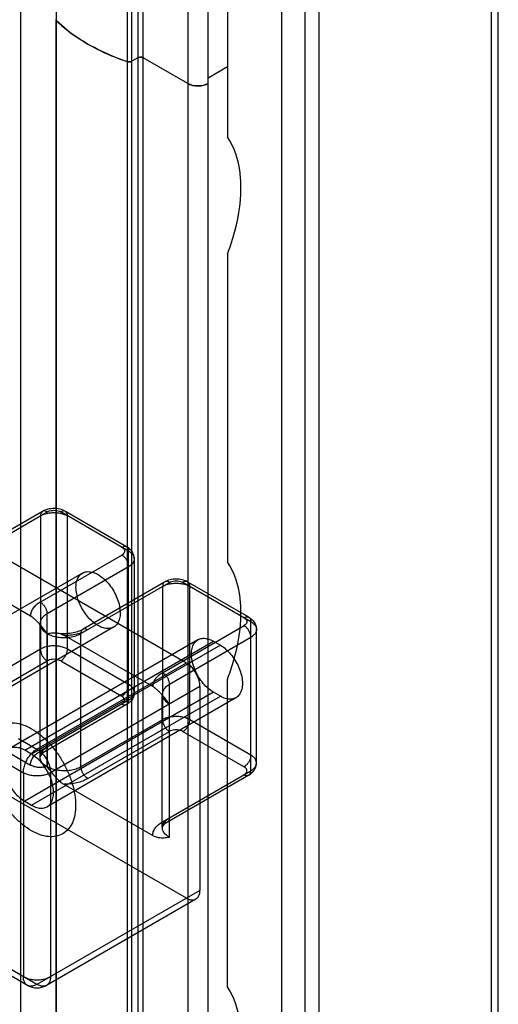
# Model space of a CAD drawing. Header units: millimetres. Extents: x 461 to 571, y 111 to 1330.
# Tile 9 of 24: x 515 to 565, y 348 to 450. Entities that reach past the tile are written whole.
import ezdxf

# ---------------------------------------------------------------- set-up
doc = ezdxf.new("R2010")
doc.units = ezdxf.units.MM
doc.header["$LTSCALE"] = 93.666717
doc.layers.get('0').update_dxf_attribs({"linetype": 'CONTINUOUS'})
doc.layers.add('INTFCLR_14552', color=7, linetype='CONTINUOUS')

msp = doc.modelspace()

# ---------------------------------------------------------------- linework, layer by layer
at = {"color": 7}
for p, q in [((515.58, 290.11), (515.58, 1272.36)), ((542.7, 1269.93), (542.7, 132.54)), ((519.28, 286.61), (519.28, 1268.86)), ((545.18, 131.11), (545.18, 1268.5)), ((527.74, 1265.01), (527.74, 282.76)), ((528.3, 282.76), (528.3, 1265.01)), ((526.63, 1264.62), (526.63, 282.36)), ((527.12, 282.4), (527.12, 1264.65)), ((532.94, 1262.33), (532.94, 280.08)), ((535.06, 280.08), (535.06, 1262.33)), ((564.55, 461.75), (564.55, 322.66)), ((565.28, 323.68), (565.28, 462.18)), ((537.07, 457.52), (537.07, 438.25)), ((546.59, 451.38), (546.59, 309.43)), ((519.22, 450.32), (519.22, 286.73)), ((527.74, 446.47), (527.12, 446.11)), ((532.94, 443.79), (528.3, 446.47)), ((537.07, 445.52), (535.06, 444.36)), ((537.07, 426.01), (537.07, 394)), ((537.07, 349.75), (537.07, 381.75))]:
    msp.add_line(p, q, dxfattribs=at)
for centre, radius, start, end in [((519.35, 450.44), 0.131, 180.0916, 190.1655), ((526.83, 446.72), 0.678, 266.605, 274.0384), ((526.84, 446.69), 0.651, 273.9604, 281.5711), ((534, 446.12), 2.58, 264.8186, 275.1817)]:
    msp.add_arc(centre, radius, start, end, dxfattribs=at)
for points in [[(519.28, 450.32), (519.25, 450.35), (519.22, 450.39), (519.22, 450.44)], [(526.63, 446.07), (526.68, 446.06), (526.74, 446.05), (526.79, 446.04)], [(526.97, 446.05), (527.02, 446.06), (527.07, 446.08), (527.12, 446.11)]]:
    msp.add_open_spline(points, degree=3, dxfattribs=at)
for points, knots in [([(519.28, 450.32), (519.5, 450.1), (520.5, 449.2), (521.61, 448.44), (522.49, 447.93)], [0, 0, 0, 0, 0.237305, 1, 1, 1, 1]), ([(522.49, 447.93), (522.19, 448.1), (521.05, 448.8), (519.98, 449.63), (519.28, 450.32)], [0, 0, 0, 0, 0.263136, 1, 1, 1, 1]), ([(522.49, 447.93), (522.8, 447.75), (524.13, 447.03), (525.54, 446.45), (526.63, 446.07)], [0, 0, 0, 0, 0.239853, 1, 1, 1, 1]), ([(526.63, 446.07), (526.25, 446.2), (524.83, 446.72), (523.46, 447.37), (522.49, 447.93)], [0, 0, 0, 0, 0.260032, 1, 1, 1, 1]), ([(527.12, 446.11), (527.08, 446.09), (526.93, 446.03), (526.75, 446.03), (526.63, 446.07)], [0, 0, 0, 0, 0.233463, 1, 1, 1, 1]), ([(528.3, 446.47), (528.26, 446.49), (528.08, 446.56), (527.87, 446.54), (527.74, 446.47)], [0, 0, 0, 0, 0.240719, 1, 1, 1, 1]), ([(527.74, 446.47), (527.76, 446.48), (527.85, 446.52), (527.95, 446.54), (528.02, 446.54)], [0, 0, 0, 0, 0.228786, 1, 1, 1, 1]), ([(528.02, 446.54), (528.05, 446.54), (528.15, 446.53), (528.24, 446.5), (528.3, 446.47)], [0, 0, 0, 0, 0.26704, 1, 1, 1, 1]), ([(532.94, 443.79), (533, 443.76), (533.26, 443.63), (533.55, 443.57), (533.77, 443.55)], [0, 0, 0, 0, 0.23048, 1, 1, 1, 1]), ([(535.06, 443.79), (534.75, 443.61), (534, 443.46), (533.26, 443.61), (532.94, 443.79)], [0, 0, 0, 0, 0.5, 1, 1, 1, 1]), ([(534.24, 443.55), (534.31, 443.55), (534.6, 443.59), (534.88, 443.68), (535.06, 443.79)], [0, 0, 0, 0, 0.267206, 1, 1, 1, 1]), ([(538.49, 432.95), (538.49, 433.46), (538.39, 435.3), (537.83, 437.16), (537.07, 438.25)], [0, 0, 0, 0, 0.279669, 1, 1, 1, 1]), ([(537.07, 426.01), (537.3, 426.6), (538.07, 428.83), (538.49, 431.21), (538.49, 432.95)], [0, 0, 0, 0, 0.266251, 1, 1, 1, 1]), ([(538.49, 388.69), (538.49, 389.21), (538.39, 391.05), (537.83, 392.91), (537.07, 394)], [0, 0, 0, 0, 0.279669, 1, 1, 1, 1]), ([(537.07, 381.75), (537.3, 382.34), (538.07, 384.58), (538.49, 386.96), (538.49, 388.69)], [0, 0, 0, 0, 0.266251, 1, 1, 1, 1]), ([(538.49, 344.44), (538.49, 344.95), (538.39, 346.79), (537.83, 348.66), (537.07, 349.75)], [0, 0, 0, 0, 0.279669, 1, 1, 1, 1])]:
    msp.add_open_spline(points, degree=3, knots=knots, dxfattribs=at)
at = {"layer": 'INTFCLR_14552', "color": 7}
for p, q in [((478.35, 414.91), (532.8, 383.47)), ((509.11, 393.88), (518.31, 399.19)), ((517.81, 399.24), (509.31, 394.34)), ((517.6, 398.78), (517.6, 384.9)), ((526.79, 395.11), (519.72, 399.19)), ((526.58, 395.57), (520.22, 399.24)), ((520.43, 384.9), (520.43, 398.78)), ((517.59, 389.8), (526.08, 394.7)), ((526.79, 379.59), (526.79, 395.11)), ((516.57, 388.35), (507.31, 393.7)), ((527.38, 394.29), (527.38, 380.41)), ((521.98, 392.82), (502.33, 381.47)), ((526.79, 393.48), (518.3, 388.57)), ((521.83, 386.53), (531.03, 391.84)), ((530.53, 391.89), (522.04, 386.99)), ((539.52, 387.76), (532.45, 391.84)), ((539.31, 388.22), (532.95, 391.89)), ((530.33, 391.43), (530.33, 377.55)), ((533.16, 377.55), (533.16, 391.43)), ((532.8, 358.98), (478.35, 390.41)), ((518.3, 372.66), (518.3, 388.57)), ((517.57, 373.68), (517.57, 387.56)), ((539.52, 372.25), (539.52, 387.76)), ((525.23, 387.19), (505.58, 375.84)), ((518.31, 386.53), (518.31, 372.65)), ((521.83, 372.65), (521.83, 386.53)), ((530.33, 382.45), (538.81, 387.35)), ((540.11, 373.06), (540.11, 386.94)), ((534.01, 385.88), (514.35, 374.53)), ((515.97, 374.37), (535.63, 385.72)), ((529.3, 381), (520.04, 386.35)), ((539.52, 386.13), (531.03, 381.23)), ((535.63, 385.72), (536.34, 385.31)), ((517.6, 384.9), (509.11, 380)), ((536.34, 385.31), (516.68, 373.96)), ((526.79, 381.23), (520.43, 384.9)), ((509.81, 378.77), (518.31, 383.68)), ((517.25, 374.49), (532.8, 383.47)), ((519.72, 383.68), (526.08, 380)), ((535.63, 380.41), (515.97, 369.06)), ((534.22, 381.02), (518.66, 372.04)), ((531.03, 365.31), (531.03, 381.23)), ((534.22, 381.02), (534.22, 359.79)), ((536.34, 380), (535.63, 380.41)), ((516.68, 368.65), (536.34, 380)), ((526.79, 379.59), (517.59, 374.28)), ((537.96, 379.84), (518.3, 368.49)), ((530.3, 366.33), (530.3, 380.21)), ((526.58, 379.14), (518.09, 374.23)), ((507.31, 378.18), (516.57, 372.84)), ((530.33, 377.55), (521.83, 372.65)), ((539.52, 373.88), (533.16, 377.55)), ((522.54, 371.43), (531.03, 376.33)), ((532.45, 376.33), (538.81, 372.65)), ((515.32, 375.6), (517.25, 374.49)), ((516.68, 373.96), (515.97, 374.37)), ((514.06, 373.06), (515.83, 372.04)), ((530.33, 366.94), (539.52, 372.25)), ((515.83, 372.04), (515.83, 350.81)), ((518.66, 372.04), (518.66, 350.81)), ((539.31, 371.79), (530.83, 366.89)), ((520.04, 370.84), (529.3, 365.49)), ((515.97, 369.06), (516.68, 368.65)), ((534.22, 359.79), (517.25, 350)), ((533.8, 358.88), (518.25, 349.9)), ((517.25, 350), (514.06, 351.83)), ((516.25, 349.9), (514.43, 350.95))]:
    msp.add_line(p, q, dxfattribs=at)
msp.add_arc((517.25, 351.63), 2, 240.0119, 299.9833, dxfattribs=at)
for points, knots in [([(518.31, 399.19), (518.24, 399.23), (518.1, 399.29), (517.89, 399.29), (517.72, 399.19), (517.62, 399.01), (517.6, 398.86), (517.6, 398.78)], [0, 0, 0, 0, 0.224845, 0.413543, 0.586453, 0.775153, 1, 1, 1, 1]), ([(517.6, 398.78), (517.73, 398.86), (518.02, 398.98), (518.5, 399.1), (519.01, 399.13), (519.53, 399.1), (520, 398.98), (520.3, 398.86), (520.43, 398.78)], [0, 0, 0, 0, 0.154291, 0.3232, 0.499999, 0.676799, 0.845709, 1, 1, 1, 1]), ([(520.22, 399.24), (520.04, 399.35), (519.64, 399.5), (519.01, 399.57), (518.38, 399.49), (517.98, 399.34), (517.81, 399.24)], [0, 0, 0, 0, 0.250957, 0.503941, 0.754409, 1, 1, 1, 1]), ([(518.31, 399.19), (518.39, 399.24), (518.57, 399.31), (518.86, 399.36), (519.17, 399.36), (519.46, 399.31), (519.64, 399.24), (519.72, 399.19)], [0, 0, 0, 0, 0.187718, 0.393746, 0.606298, 0.812312, 1, 1, 1, 1]), ([(520.43, 398.78), (520.43, 398.86), (520.41, 399.01), (520.31, 399.19), (520.13, 399.29), (519.92, 399.29), (519.79, 399.23), (519.72, 399.19)], [0, 0, 0, 0, 0.224848, 0.413548, 0.586457, 0.775154, 1, 1, 1, 1]), ([(526.08, 395.52), (526.15, 395.56), (526.28, 395.61), (526.49, 395.62), (526.67, 395.52), (526.77, 395.34), (526.79, 395.19), (526.79, 395.11)], [0, 0, 0, 0, 0.224171, 0.406882, 0.577698, 0.767913, 1, 1, 1, 1]), ([(526.08, 395.52), (526.15, 395.48), (526.27, 395.39), (526.38, 395.21), (526.38, 395.01), (526.27, 394.83), (526.15, 394.74), (526.08, 394.7)], [0, 0, 0, 0, 0.225472, 0.413809, 0.58618, 0.77451, 1, 1, 1, 1]), ([(526.79, 393.48), (526.79, 393.57), (526.76, 393.76), (526.67, 394.03), (526.52, 394.3), (526.32, 394.53), (526.17, 394.65), (526.08, 394.7)], [0, 0, 0, 0, 0.186419, 0.385287, 0.595885, 0.805843, 1, 1, 1, 1]), ([(527.38, 394.29), (527.38, 394.45), (527.32, 394.78), (527.04, 395.24), (526.75, 395.47), (526.58, 395.57)], [0, 0, 0, 0, 0.305005, 0.631767, 1, 1, 1, 1]), ([(526.79, 395.11), (526.91, 395.04), (527.11, 394.9), (527.32, 394.62), (527.4, 394.31), (527.33, 393.99), (527.12, 393.69), (526.91, 393.54), (526.79, 393.48)], [0, 0, 0, 0, 0.189536, 0.34775, 0.491763, 0.638304, 0.803732, 1, 1, 1, 1]), ([(523.61, 387.35), (523.41, 387.46), (523.03, 387.75), (522.52, 388.27), (522.07, 388.89), (521.71, 389.57), (521.45, 390.28), (521.31, 390.97), (521.3, 391.61), (521.42, 392.16), (521.68, 392.61), (522.07, 392.9), (522.55, 393), (523.09, 392.92), (523.44, 392.76), (523.61, 392.66)], [0, 0, 0, 0, 0.08292, 0.173299, 0.267979, 0.36291, 0.455658, 0.542389, 0.620375, 0.688818, 0.748859, 0.80431, 0.86176, 0.92623, 1, 1, 1, 1]), ([(523.61, 392.66), (523.81, 392.55), (524.19, 392.26), (524.7, 391.74), (525.15, 391.12), (525.51, 390.44), (525.77, 389.73), (525.91, 389.04), (525.92, 388.4), (525.8, 387.85), (525.54, 387.4), (525.15, 387.11), (524.67, 387.01), (524.13, 387.09), (523.78, 387.25), (523.61, 387.35)], [0, 0, 0, 0, 0.08292, 0.173299, 0.267979, 0.36291, 0.455658, 0.542389, 0.620375, 0.688818, 0.748859, 0.80431, 0.86176, 0.92623, 1, 1, 1, 1]), ([(531.03, 391.84), (530.97, 391.88), (530.83, 391.94), (530.62, 391.95), (530.44, 391.84), (530.34, 391.66), (530.33, 391.51), (530.33, 391.43)], [0, 0, 0, 0, 0.224845, 0.413543, 0.586453, 0.775153, 1, 1, 1, 1]), ([(530.33, 391.43), (530.46, 391.51), (530.75, 391.64), (531.23, 391.75), (531.74, 391.79), (532.25, 391.75), (532.73, 391.64), (533.02, 391.51), (533.16, 391.43)], [0, 0, 0, 0, 0.154291, 0.3232, 0.499999, 0.676799, 0.845709, 1, 1, 1, 1]), ([(532.95, 391.89), (532.77, 392), (532.37, 392.15), (531.73, 392.22), (531.11, 392.15), (530.71, 391.99), (530.53, 391.89)], [0, 0, 0, 0, 0.250957, 0.503941, 0.754409, 1, 1, 1, 1]), ([(531.03, 391.84), (531.11, 391.89), (531.29, 391.96), (531.59, 392.01), (531.89, 392.01), (532.19, 391.96), (532.37, 391.89), (532.45, 391.84)], [0, 0, 0, 0, 0.187718, 0.393746, 0.606298, 0.812312, 1, 1, 1, 1]), ([(533.16, 391.43), (533.16, 391.51), (533.14, 391.66), (533.04, 391.84), (532.86, 391.95), (532.65, 391.94), (532.52, 391.88), (532.45, 391.84)], [0, 0, 0, 0, 0.224848, 0.413548, 0.586457, 0.775154, 1, 1, 1, 1]), ([(517.59, 389.8), (517.44, 389.71), (517.16, 389.51), (516.82, 389.16), (516.61, 388.77), (516.57, 388.49), (516.57, 388.35)], [0, 0, 0, 0, 0.2901, 0.549289, 0.78224, 1, 1, 1, 1]), ([(517.59, 389.8), (517.67, 389.75), (517.82, 389.63), (518.01, 389.41), (518.17, 389.15), (518.27, 388.87), (518.3, 388.67), (518.3, 388.57)], [0, 0, 0, 0, 0.186418, 0.385285, 0.595883, 0.805842, 1, 1, 1, 1]), ([(518.3, 388.57), (518.16, 388.49), (517.91, 388.31), (517.64, 387.97), (517.54, 387.58), (517.63, 387.18), (517.89, 386.81), (518.15, 386.62), (518.3, 386.54)], [0, 0, 0, 0, 0.189587, 0.347768, 0.491765, 0.638309, 0.803743, 1, 1, 1, 1]), ([(518.3, 386.54), (518.2, 386.67), (518, 386.93), (517.72, 387.28), (517.45, 387.59), (517.21, 387.85), (516.98, 388.06), (516.77, 388.23), (516.63, 388.32), (516.57, 388.35)], [0, 0, 0, 0, 0.199099, 0.380625, 0.542495, 0.684488, 0.807218, 0.911873, 1, 1, 1, 1]), ([(517.57, 387.56), (517.57, 387.52), (517.6, 387.43), (517.65, 387.36), (517.68, 387.32)], [0, 0, 0, 0, 0.446576, 1, 1, 1, 1]), ([(538.81, 388.17), (538.88, 388.21), (539.01, 388.26), (539.22, 388.27), (539.4, 388.18), (539.5, 387.99), (539.52, 387.84), (539.52, 387.76)], [0, 0, 0, 0, 0.224171, 0.406882, 0.577698, 0.767913, 1, 1, 1, 1]), ([(538.81, 388.17), (538.88, 388.13), (539, 388.04), (539.11, 387.86), (539.11, 387.66), (539, 387.48), (538.88, 387.39), (538.81, 387.35)], [0, 0, 0, 0, 0.225472, 0.413809, 0.58618, 0.77451, 1, 1, 1, 1]), ([(539.31, 388.22), (539.48, 388.12), (539.77, 387.89), (540.04, 387.44), (540.11, 387.1), (540.11, 386.94)], [0, 0, 0, 0, 0.36667, 0.691261, 1, 1, 1, 1]), ([(539.52, 387.76), (539.63, 387.69), (539.83, 387.55), (540.05, 387.27), (540.13, 386.96), (540.06, 386.64), (539.84, 386.35), (539.64, 386.2), (539.52, 386.13)], [0, 0, 0, 0, 0.189536, 0.34775, 0.491763, 0.638304, 0.803732, 1, 1, 1, 1]), ([(518.31, 386.53), (518.42, 386.55), (518.62, 386.58), (518.91, 386.61), (519.17, 386.61), (519.42, 386.58), (519.65, 386.53), (519.85, 386.45), (519.98, 386.38), (520.04, 386.35)], [0, 0, 0, 0, 0.178135, 0.33983, 0.489216, 0.628623, 0.759683, 0.883325, 1, 1, 1, 1]), ([(518.31, 386.53), (518.48, 386.44), (518.83, 386.28), (519.42, 386.15), (520.04, 386.09), (520.68, 386.14), (521.29, 386.27), (521.67, 386.43), (521.83, 386.53)], [0, 0, 0, 0, 0.15387, 0.316462, 0.489651, 0.667478, 0.839811, 1, 1, 1, 1]), ([(519.37, 386.58), (519.6, 386.55), (520.09, 386.52), (520.81, 386.57), (521.48, 386.72), (521.87, 386.89), (522.04, 386.99)], [0, 0, 0, 0, 0.256336, 0.535143, 0.789957, 1, 1, 1, 1]), ([(520.04, 386.35), (520.27, 386.35), (520.73, 386.37), (521.39, 386.48), (522, 386.67), (522.37, 386.84), (522.54, 386.94)], [0, 0, 0, 0, 0.265912, 0.525319, 0.771762, 1, 1, 1, 1]), ([(521.83, 386.53), (521.83, 386.61), (521.85, 386.75), (521.95, 386.94), (522.12, 387.04), (522.33, 387.04), (522.47, 386.98), (522.54, 386.94)], [0, 0, 0, 0, 0.224173, 0.406886, 0.577702, 0.767916, 1, 1, 1, 1]), ([(539.52, 386.13), (539.52, 386.22), (539.49, 386.41), (539.39, 386.68), (539.24, 386.95), (539.05, 387.18), (538.89, 387.3), (538.81, 387.35)], [0, 0, 0, 0, 0.186419, 0.385287, 0.595885, 0.805843, 1, 1, 1, 1]), ([(535.63, 380.41), (535.43, 380.52), (535.05, 380.81), (534.54, 381.33), (534.09, 381.95), (533.73, 382.63), (533.47, 383.34), (533.33, 384.03), (533.32, 384.67), (533.44, 385.22), (533.7, 385.67), (534.09, 385.96), (534.57, 386.06), (535.11, 385.98), (535.46, 385.82), (535.63, 385.72)], [0, 0, 0, 0, 0.08292, 0.173299, 0.267979, 0.36291, 0.455658, 0.542389, 0.620375, 0.688818, 0.748859, 0.80431, 0.86176, 0.92623, 1, 1, 1, 1]), ([(520.43, 384.9), (520.3, 384.98), (520.01, 385.1), (519.54, 385.21), (519.04, 385.25), (518.53, 385.22), (518.04, 385.11), (517.73, 384.98), (517.6, 384.9)], [0, 0, 0, 0, 0.153918, 0.316484, 0.489655, 0.667486, 0.839823, 1, 1, 1, 1]), ([(517.6, 384.9), (517.6, 384.81), (517.63, 384.62), (517.72, 384.35), (517.87, 384.08), (518.07, 383.85), (518.22, 383.72), (518.31, 383.68)], [0, 0, 0, 0, 0.186419, 0.385286, 0.595884, 0.805843, 1, 1, 1, 1]), ([(519.72, 383.68), (519.8, 383.72), (519.95, 383.84), (520.14, 384.06), (520.29, 384.33), (520.4, 384.61), (520.43, 384.81), (520.43, 384.9)], [0, 0, 0, 0, 0.186418, 0.385285, 0.595883, 0.805842, 1, 1, 1, 1]), ([(536.34, 385.31), (536.53, 385.2), (536.92, 384.92), (537.43, 384.39), (537.88, 383.77), (538.24, 383.09), (538.5, 382.38), (538.64, 381.69), (538.65, 381.05), (538.52, 380.5), (538.27, 380.05), (537.88, 379.76), (537.39, 379.66), (536.86, 379.74), (536.51, 379.9), (536.34, 380)], [0, 0, 0, 0, 0.08292, 0.173299, 0.267979, 0.36291, 0.455658, 0.542389, 0.620375, 0.688818, 0.748859, 0.80431, 0.86176, 0.92623, 1, 1, 1, 1]), ([(519.72, 383.68), (519.64, 383.72), (519.46, 383.8), (519.17, 383.85), (518.86, 383.85), (518.57, 383.8), (518.39, 383.72), (518.31, 383.68)], [0, 0, 0, 0, 0.187668, 0.393715, 0.60629, 0.812322, 1, 1, 1, 1]), ([(534.22, 381.02), (534.22, 381.18), (534.18, 381.49), (534.04, 381.96), (533.81, 382.42), (533.52, 382.85), (533.19, 383.21), (532.93, 383.4), (532.8, 383.47)], [0, 0, 0, 0, 0.154733, 0.323583, 0.499989, 0.676398, 0.845256, 1, 1, 1, 1]), ([(530.33, 382.45), (530.17, 382.36), (529.89, 382.17), (529.55, 381.81), (529.34, 381.42), (529.3, 381.14), (529.3, 381)], [0, 0, 0, 0, 0.290138, 0.549315, 0.782235, 1, 1, 1, 1]), ([(530.33, 382.45), (530.41, 382.41), (530.56, 382.29), (530.75, 382.07), (530.9, 381.8), (531, 381.52), (531.03, 381.32), (531.03, 381.23)], [0, 0, 0, 0, 0.186418, 0.385285, 0.595883, 0.805842, 1, 1, 1, 1]), ([(526.79, 381.23), (526.79, 381.14), (526.76, 380.94), (526.66, 380.66), (526.51, 380.4), (526.32, 380.17), (526.16, 380.05), (526.08, 380)], [0, 0, 0, 0, 0.187064, 0.393389, 0.606613, 0.812937, 1, 1, 1, 1]), ([(527.38, 380.41), (527.38, 380.25), (527.32, 379.92), (527.04, 379.46), (526.75, 379.23), (526.58, 379.14)], [0, 0, 0, 0, 0.305006, 0.631767, 1, 1, 1, 1]), ([(526.79, 379.59), (526.91, 379.66), (527.11, 379.81), (527.32, 380.09), (527.4, 380.41), (527.32, 380.73), (527.11, 381.02), (526.91, 381.16), (526.79, 381.23)], [0, 0, 0, 0, 0.189945, 0.35362, 0.499999, 0.646378, 0.810055, 1, 1, 1, 1]), ([(531.03, 379.19), (530.93, 379.32), (530.74, 379.57), (530.45, 379.93), (530.19, 380.24), (529.94, 380.5), (529.71, 380.71), (529.5, 380.88), (529.37, 380.97), (529.3, 381)], [0, 0, 0, 0, 0.199069, 0.380573, 0.542433, 0.684429, 0.807172, 0.911848, 1, 1, 1, 1]), ([(531.03, 381.23), (530.89, 381.15), (530.64, 380.97), (530.38, 380.62), (530.27, 380.23), (530.36, 379.83), (530.63, 379.46), (530.89, 379.27), (531.03, 379.19)], [0, 0, 0, 0, 0.189587, 0.347768, 0.491765, 0.638309, 0.803743, 1, 1, 1, 1]), ([(526.08, 379.19), (526.15, 379.23), (526.27, 379.31), (526.38, 379.49), (526.38, 379.7), (526.27, 379.88), (526.15, 379.96), (526.08, 380)], [0, 0, 0, 0, 0.225517, 0.413837, 0.5862, 0.774514, 1, 1, 1, 1]), ([(526.08, 379.19), (526.15, 379.15), (526.29, 379.09), (526.5, 379.08), (526.67, 379.18), (526.77, 379.37), (526.79, 379.52), (526.79, 379.59)], [0, 0, 0, 0, 0.224845, 0.413543, 0.586453, 0.775153, 1, 1, 1, 1]), ([(530.3, 380.21), (530.31, 380.17), (530.33, 380.08), (530.38, 380.01), (530.42, 379.97)], [0, 0, 0, 0, 0.447621, 1, 1, 1, 1]), ([(516.68, 366), (516.37, 366.18), (515.74, 366.62), (514.89, 367.42), (514.1, 368.36), (513.41, 369.42), (512.84, 370.54), (512.42, 371.7), (512.15, 372.84), (512.05, 373.92), (512.13, 374.91), (512.38, 375.77), (512.81, 376.47), (513.4, 376.97), (514.12, 377.24), (514.95, 377.26), (515.82, 377.05), (516.39, 376.78), (516.68, 376.61)], [0, 0, 0, 0, 0.066655, 0.138619, 0.214316, 0.29143, 0.369026, 0.444808, 0.516675, 0.583117, 0.643313, 0.697202, 0.74574, 0.79106, 0.836205, 0.884956, 0.939279, 1, 1, 1, 1]), ([(533.16, 377.55), (533.02, 377.63), (532.74, 377.75), (532.27, 377.86), (531.77, 377.9), (531.25, 377.87), (530.76, 377.76), (530.46, 377.63), (530.33, 377.55)], [0, 0, 0, 0, 0.153918, 0.316484, 0.489655, 0.667486, 0.839823, 1, 1, 1, 1]), ([(530.33, 377.55), (530.33, 377.46), (530.35, 377.27), (530.45, 377), (530.6, 376.73), (530.79, 376.5), (530.95, 376.38), (531.03, 376.33)], [0, 0, 0, 0, 0.186419, 0.385286, 0.595884, 0.805843, 1, 1, 1, 1]), ([(532.45, 376.33), (532.53, 376.37), (532.68, 376.49), (532.87, 376.71), (533.02, 376.98), (533.13, 377.26), (533.16, 377.46), (533.16, 377.55)], [0, 0, 0, 0, 0.186418, 0.385285, 0.595883, 0.805842, 1, 1, 1, 1]), ([(516.68, 376.61), (516.99, 376.43), (517.62, 376), (518.47, 375.2), (519.26, 374.25), (519.95, 373.2), (520.52, 372.07), (520.94, 370.92), (521.21, 369.77), (521.3, 368.69), (521.23, 367.7), (520.98, 366.85), (520.55, 366.15), (519.96, 365.65), (519.23, 365.38), (518.41, 365.35), (517.54, 365.56), (516.97, 365.84), (516.68, 366)], [0, 0, 0, 0, 0.066655, 0.138619, 0.214316, 0.29143, 0.369026, 0.444808, 0.516675, 0.583117, 0.643313, 0.697202, 0.74574, 0.79106, 0.836205, 0.884956, 0.939279, 1, 1, 1, 1]), ([(532.45, 376.33), (532.37, 376.37), (532.19, 376.45), (531.89, 376.5), (531.59, 376.5), (531.29, 376.45), (531.11, 376.37), (531.03, 376.33)], [0, 0, 0, 0, 0.187668, 0.393715, 0.60629, 0.812322, 1, 1, 1, 1]), ([(515.97, 374.37), (515.8, 374.47), (515.45, 374.63), (514.92, 374.71), (514.44, 374.61), (514.05, 374.33), (513.79, 373.89), (513.67, 373.34), (513.67, 372.7), (513.81, 372.01), (514.06, 371.3), (514.42, 370.62), (514.88, 369.99), (515.39, 369.46), (515.78, 369.18), (515.97, 369.06)], [0, 0, 0, 0, 0.073511, 0.137516, 0.194534, 0.249604, 0.309419, 0.377722, 0.455461, 0.541841, 0.634512, 0.730005, 0.825571, 0.916751, 1, 1, 1, 1]), ([(515.83, 372.04), (515.83, 372.19), (515.87, 372.51), (516.01, 372.98), (516.23, 373.44), (516.52, 373.87), (516.86, 374.23), (517.11, 374.42), (517.25, 374.49)], [0, 0, 0, 0, 0.154391, 0.323395, 0.50026, 0.67706, 0.845883, 1, 1, 1, 1]), ([(516.57, 372.84), (516.57, 372.97), (516.61, 373.26), (516.82, 373.65), (517.16, 374), (517.44, 374.19), (517.59, 374.28)], [0, 0, 0, 0, 0.21776, 0.450713, 0.709903, 1, 1, 1, 1]), ([(517.25, 374.49), (517.38, 374.42), (517.63, 374.23), (517.97, 373.87), (518.16, 373.59), (518.25, 373.44)], [0, 0, 0, 0, 0.308582, 0.646401, 1, 1, 1, 1]), ([(518.3, 372.66), (518.16, 372.74), (517.91, 372.92), (517.64, 373.27), (517.54, 373.65), (517.63, 374.06), (517.89, 374.42), (518.15, 374.61), (518.3, 374.69)], [0, 0, 0, 0, 0.189485, 0.347731, 0.49176, 0.638297, 0.803719, 1, 1, 1, 1]), ([(518.09, 374.23), (517.97, 374.17), (517.79, 374.04), (517.61, 373.84), (517.57, 373.72), (517.57, 373.68)], [0, 0, 0, 0, 0.52086, 0.849553, 1, 1, 1, 1]), ([(518.3, 374.69), (518.3, 374.61), (518.28, 374.47), (518.18, 374.29), (518.01, 374.18), (517.8, 374.18), (517.66, 374.24), (517.59, 374.28)], [0, 0, 0, 0, 0.224173, 0.406886, 0.577702, 0.767916, 1, 1, 1, 1]), ([(516.68, 368.65), (516.85, 368.55), (517.2, 368.4), (517.73, 368.31), (518.21, 368.41), (518.6, 368.69), (518.86, 369.13), (518.99, 369.69), (518.98, 370.33), (518.85, 371.02), (518.59, 371.72), (518.23, 372.41), (517.78, 373.03), (517.26, 373.56), (516.88, 373.85), (516.68, 373.96)], [0, 0, 0, 0, 0.073511, 0.137516, 0.194534, 0.249604, 0.309419, 0.377722, 0.455461, 0.541841, 0.634512, 0.730005, 0.825571, 0.916751, 1, 1, 1, 1]), ([(518.25, 373.44), (518.33, 373.29), (518.48, 372.98), (518.62, 372.51), (518.66, 372.19), (518.66, 372.04)], [0, 0, 0, 0, 0.353598, 0.691417, 1, 1, 1, 1]), ([(539.52, 373.88), (539.52, 373.79), (539.49, 373.6), (539.39, 373.31), (539.24, 373.05), (539.04, 372.82), (538.89, 372.7), (538.81, 372.65)], [0, 0, 0, 0, 0.187064, 0.393389, 0.606613, 0.812937, 1, 1, 1, 1]), ([(539.52, 372.25), (539.63, 372.31), (539.84, 372.46), (540.05, 372.74), (540.13, 373.06), (540.05, 373.38), (539.84, 373.67), (539.63, 373.81), (539.52, 373.88)], [0, 0, 0, 0, 0.189945, 0.35362, 0.499999, 0.646378, 0.810055, 1, 1, 1, 1]), ([(518.3, 372.66), (518.19, 372.64), (518, 372.61), (517.71, 372.58), (517.44, 372.58), (517.19, 372.61), (516.96, 372.66), (516.76, 372.74), (516.63, 372.81), (516.57, 372.84)], [0, 0, 0, 0, 0.178135, 0.339831, 0.489217, 0.628624, 0.759684, 0.883325, 1, 1, 1, 1]), ([(518.31, 372.65), (518.41, 372.52), (518.61, 372.26), (518.89, 371.91), (519.16, 371.6), (519.41, 371.34), (519.63, 371.13), (519.84, 370.96), (519.98, 370.87), (520.04, 370.84)], [0, 0, 0, 0, 0.1991, 0.380626, 0.542496, 0.684489, 0.807218, 0.911873, 1, 1, 1, 1]), ([(521.83, 372.65), (521.67, 372.56), (521.31, 372.4), (520.73, 372.26), (520.11, 372.21), (519.47, 372.26), (518.86, 372.39), (518.48, 372.55), (518.31, 372.65)], [0, 0, 0, 0, 0.153964, 0.316506, 0.489658, 0.667492, 0.839834, 1, 1, 1, 1]), ([(522.54, 371.43), (522.46, 371.47), (522.31, 371.59), (522.12, 371.81), (521.97, 372.07), (521.86, 372.36), (521.83, 372.56), (521.83, 372.65)], [0, 0, 0, 0, 0.186389, 0.385243, 0.595869, 0.805849, 1, 1, 1, 1]), ([(538.81, 371.84), (538.88, 371.88), (539, 371.97), (539.11, 372.15), (539.11, 372.35), (539, 372.53), (538.88, 372.62), (538.81, 372.65)], [0, 0, 0, 0, 0.225517, 0.413837, 0.5862, 0.774514, 1, 1, 1, 1]), ([(538.81, 371.84), (538.88, 371.8), (539.01, 371.74), (539.23, 371.74), (539.4, 371.84), (539.5, 372.02), (539.52, 372.17), (539.52, 372.25)], [0, 0, 0, 0, 0.224845, 0.413543, 0.586453, 0.775153, 1, 1, 1, 1]), ([(539.31, 371.79), (539.48, 371.88), (539.77, 372.11), (540.04, 372.57), (540.11, 372.9), (540.11, 373.06)], [0, 0, 0, 0, 0.36667, 0.691261, 1, 1, 1, 1]), ([(518.66, 372.04), (518.53, 371.97), (518.24, 371.84), (517.76, 371.73), (517.25, 371.69), (516.73, 371.73), (516.26, 371.84), (515.96, 371.97), (515.83, 372.04)], [0, 0, 0, 0, 0.154122, 0.322948, 0.499749, 0.676613, 0.845613, 1, 1, 1, 1]), ([(522.54, 371.43), (522.37, 371.33), (522, 371.15), (521.39, 370.97), (520.73, 370.86), (520.27, 370.83), (520.04, 370.84)], [0, 0, 0, 0, 0.22824, 0.474683, 0.734089, 1, 1, 1, 1]), ([(531.03, 365.31), (530.89, 365.39), (530.64, 365.57), (530.38, 365.92), (530.27, 366.31), (530.36, 366.71), (530.63, 367.07), (530.89, 367.26), (531.03, 367.35)], [0, 0, 0, 0, 0.189485, 0.347731, 0.49176, 0.638297, 0.803719, 1, 1, 1, 1]), ([(531.03, 367.35), (531.03, 367.27), (531.02, 367.13), (530.92, 366.94), (530.75, 366.84), (530.53, 366.84), (530.4, 366.9), (530.33, 366.94)], [0, 0, 0, 0, 0.224173, 0.406886, 0.577702, 0.767916, 1, 1, 1, 1]), ([(529.3, 365.49), (529.3, 365.62), (529.34, 365.91), (529.55, 366.3), (529.89, 366.66), (530.17, 366.85), (530.33, 366.94)], [0, 0, 0, 0, 0.217766, 0.450687, 0.709865, 1, 1, 1, 1]), ([(530.83, 366.89), (530.71, 366.82), (530.53, 366.69), (530.34, 366.49), (530.31, 366.37), (530.3, 366.33)], [0, 0, 0, 0, 0.519699, 0.84839, 1, 1, 1, 1]), ([(531.03, 365.31), (530.93, 365.29), (530.73, 365.26), (530.44, 365.23), (530.17, 365.23), (529.92, 365.26), (529.7, 365.31), (529.49, 365.39), (529.36, 365.46), (529.3, 365.49)], [0, 0, 0, 0, 0.17813, 0.339827, 0.489217, 0.62863, 0.759692, 0.883331, 1, 1, 1, 1]), ([(532.8, 358.98), (532.92, 358.91), (533.15, 358.81), (533.5, 358.77), (533.81, 358.86), (534.05, 359.09), (534.19, 359.41), (534.22, 359.66), (534.22, 359.79)], [0, 0, 0, 0, 0.190418, 0.353949, 0.499988, 0.646029, 0.809567, 1, 1, 1, 1]), ([(515.83, 350.81), (515.96, 350.74), (516.26, 350.61), (516.73, 350.5), (517.07, 350.48), (517.25, 350.48)], [0, 0, 0, 0, 0.308582, 0.646401, 1, 1, 1, 1]), ([(517.25, 350), (517.13, 349.93), (516.9, 349.83), (516.55, 349.78), (516.23, 349.88), (515.99, 350.1), (515.86, 350.43), (515.83, 350.68), (515.83, 350.81)], [0, 0, 0, 0, 0.19005, 0.353786, 0.500203, 0.646603, 0.810242, 1, 1, 1, 1]), ([(518.66, 350.81), (518.66, 350.68), (518.63, 350.43), (518.5, 350.1), (518.26, 349.88), (517.94, 349.78), (517.59, 349.83), (517.36, 349.93), (517.25, 350)], [0, 0, 0, 0, 0.189762, 0.353402, 0.499802, 0.646219, 0.809954, 1, 1, 1, 1]), ([(517.25, 350.48), (517.42, 350.48), (517.76, 350.5), (518.24, 350.61), (518.53, 350.74), (518.66, 350.81)], [0, 0, 0, 0, 0.353599, 0.691418, 1, 1, 1, 1])]:
    msp.add_open_spline(points, degree=3, knots=knots, dxfattribs=at)

doc.saveas('drawing.dxf')
